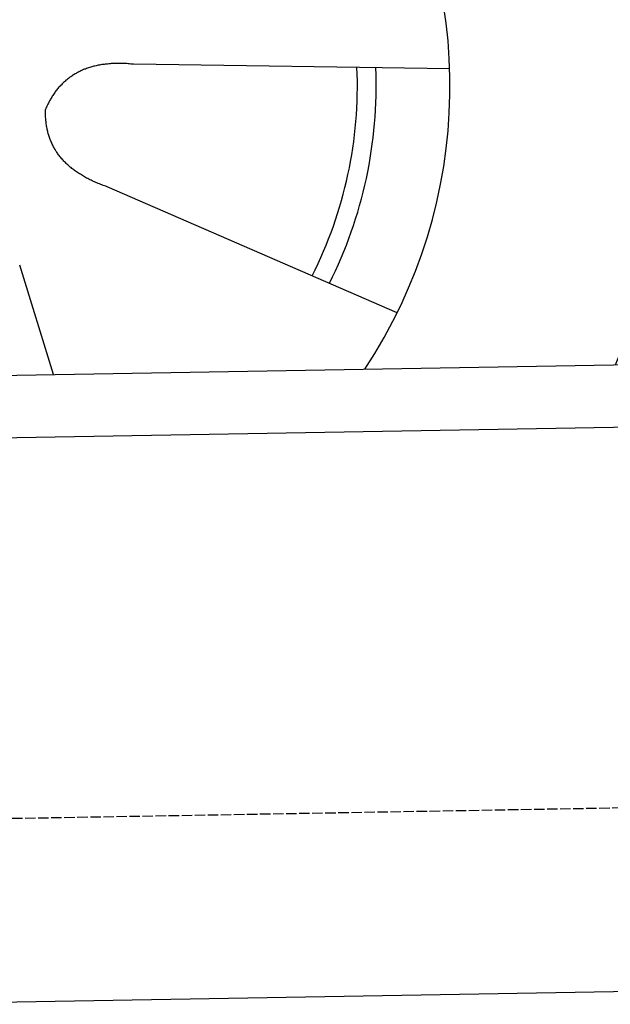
# Model space of a CAD drawing. Extents: x 562 to 7231, y 6017 to 11876.
# Tile 58 of 66: x 4803 to 5086, y 9735 to 10206. Entities that reach past the tile are written whole.
import ezdxf

# ---------------------------------------------------------------- set-up
doc = ezdxf.new("R2010")
doc.units = 0
doc.linetypes.add('GEN3', pattern=[6.25, 5, -1.25])
doc.layers.get('0').update_dxf_attribs({"linetype": 'CONTINUOUS'})
doc.layers.add('3', color=6, linetype='GEN3')
doc.layers.add('CAR', color=10, linetype='CONTINUOUS')

msp = doc.modelspace()

# ---------------------------------------------------------------- linework, layer by layer
for p, q in [((4651.048, 10033.011), (6015.84, 10056.834)), ((6011.364, 10026.751), (4656.57, 10003.103)), ((6241.042, 9760.719), (4741.27, 9734.54))]:
    msp.add_line(p, q)
at = {"layer": '3'}
msp.add_line((1175.278, 9760.296), (6230.452, 9848.534), dxfattribs=at)
at = {"layer": 'CAR'}
for p, q in [((5009.318, 10182.218), (4857.918, 10184.522)), ((4984.166, 10065.562), (4845.267, 10125.849)), ((4819.517, 10035.952), (4803.37, 10088.346))]:
    msp.add_line(p, q, dxfattribs=at)
for points in [[(4857.92, 10184.5, 0), (4857.25, 10184.6, 0), (4856.59, 10184.6, 0), (4855.93, 10184.7, 0), (4855.28, 10184.7, 0), (4854.63, 10184.8, 0), (4853.99, 10184.8, 0), (4853.35, 10184.8, 0), (4852.71, 10184.9, 0), (4852.08, 10184.9, 0), (4851.46, 10184.9, 0), (4850.84, 10184.9, 0), (4850.22, 10184.9, 0), (4849.61, 10184.9, 0), (4849.01, 10184.8, 0), (4848.41, 10184.8, 0), (4847.81, 10184.8, 0), (4847.22, 10184.8, 0), (4846.63, 10184.7, 0), (4846.05, 10184.7, 0), (4845.47, 10184.6, 0), (4844.9, 10184.6, 0), (4844.33, 10184.5, 0), (4843.77, 10184.4, 0), (4843.21, 10184.3, 0), (4842.66, 10184.3, 0), (4842.11, 10184.2, 0), (4841.57, 10184.1, 0), (4841.03, 10184, 0), (4840.49, 10183.9, 0), (4839.97, 10183.7, 0), (4839.44, 10183.6, 0), (4838.92, 10183.5, 0), (4838.41, 10183.4, 0), (4837.89, 10183.2, 0), (4837.39, 10183.1, 0), (4836.89, 10182.9, 0), (4836.39, 10182.8, 0), (4835.9, 10182.6, 0), (4835.41, 10182.4, 0), (4834.93, 10182.2, 0), (4834.45, 10182.1, 0), (4833.98, 10181.9, 0), (4833.51, 10181.7, 0), (4833.05, 10181.5, 0), (4832.59, 10181.3, 0), (4832.14, 10181, 0), (4831.69, 10180.8, 0), (4831.25, 10180.6, 0), (4830.81, 10180.4, 0), (4830.37, 10180.1, 0), (4829.94, 10179.9, 0), (4829.52, 10179.6, 0), (4829.1, 10179.4, 0), (4828.68, 10179.1, 0), (4828.27, 10178.8, 0), (4827.87, 10178.5, 0), (4827.46, 10178.3, 0), (4827.07, 10178, 0), (4826.68, 10177.7, 0), (4826.29, 10177.4, 0), (4825.91, 10177.1, 0), (4825.53, 10176.8, 0), (4825.16, 10176.4, 0), (4824.79, 10176.1, 0), (4824.43, 10175.8, 0), (4824.07, 10175.4, 0), (4823.71, 10175.1, 0), (4823.36, 10174.7, 0), (4823.02, 10174.4, 0), (4822.68, 10174, 0), (4822.35, 10173.7, 0), (4822.02, 10173.3, 0), (4821.69, 10172.9, 0), (4821.37, 10172.5, 0), (4821.05, 10172.1, 0), (4820.74, 10171.7, 0), (4820.44, 10171.3, 0), (4820.14, 10170.9, 0), (4819.84, 10170.5, 0), (4819.55, 10170, 0), (4819.26, 10169.6, 0), (4818.98, 10169.2, 0), (4818.7, 10168.7, 0), (4818.43, 10168.3, 0), (4818.16, 10167.8, 0), (4817.9, 10167.4, 0), (4817.64, 10166.9, 0), (4817.38, 10166.4, 0), (4817.13, 10165.9, 0), (4816.89, 10165.4, 0), (4816.65, 10165, 0), (4816.41, 10164.5, 0), (4816.18, 10163.9, 0), (4815.96, 10163.4, 0), (4815.74, 10162.9, 0)], [(4845.27, 10125.8, 0), (4844.63, 10126.1, 0), (4844.01, 10126.3, 0), (4843.39, 10126.5, 0), (4842.77, 10126.7, 0), (4842.16, 10127, 0), (4841.56, 10127.2, 0), (4840.97, 10127.4, 0), (4840.39, 10127.7, 0), (4839.81, 10127.9, 0), (4839.23, 10128.2, 0), (4838.67, 10128.4, 0), (4838.11, 10128.7, 0), (4837.56, 10129, 0), (4837.01, 10129.2, 0), (4836.48, 10129.5, 0), (4835.95, 10129.8, 0), (4835.42, 10130, 0), (4834.9, 10130.3, 0), (4834.39, 10130.6, 0), (4833.89, 10130.9, 0), (4833.39, 10131.2, 0), (4832.9, 10131.5, 0), (4832.42, 10131.8, 0), (4831.94, 10132.1, 0), (4831.48, 10132.4, 0), (4831.01, 10132.7, 0), (4830.56, 10133, 0), (4830.11, 10133.3, 0), (4829.67, 10133.6, 0), (4829.23, 10134, 0), (4828.81, 10134.3, 0), (4828.38, 10134.6, 0), (4827.97, 10135, 0), (4827.56, 10135.3, 0), (4827.16, 10135.6, 0), (4826.77, 10136, 0), (4826.38, 10136.3, 0), (4826, 10136.7, 0), (4825.63, 10137, 0), (4825.27, 10137.4, 0), (4824.91, 10137.8, 0), (4824.55, 10138.1, 0), (4824.21, 10138.5, 0), (4823.87, 10138.9, 0), (4823.54, 10139.3, 0), (4823.21, 10139.6, 0), (4822.9, 10140, 0), (4822.59, 10140.4, 0), (4822.28, 10140.8, 0), (4821.98, 10141.2, 0), (4821.69, 10141.6, 0), (4821.41, 10142, 0), (4821.13, 10142.4, 0), (4820.87, 10142.8, 0), (4820.6, 10143.3, 0), (4820.35, 10143.7, 0), (4820.1, 10144.1, 0), (4819.86, 10144.5, 0), (4819.62, 10145, 0), (4819.39, 10145.4, 0), (4819.17, 10145.8, 0), (4818.96, 10146.3, 0), (4818.75, 10146.7, 0), (4818.55, 10147.2, 0), (4818.35, 10147.6, 0), (4818.17, 10148.1, 0), (4817.99, 10148.5, 0), (4817.81, 10149, 0), (4817.65, 10149.5, 0), (4817.49, 10149.9, 0), (4817.34, 10150.4, 0), (4817.19, 10150.9, 0), (4817.05, 10151.4, 0), (4816.92, 10151.9, 0), (4816.79, 10152.3, 0), (4816.68, 10152.8, 0), (4816.56, 10153.3, 0), (4816.46, 10153.8, 0), (4816.36, 10154.3, 0), (4816.27, 10154.9, 0), (4816.19, 10155.4, 0), (4816.11, 10155.9, 0), (4816.04, 10156.4, 0), (4815.98, 10156.9, 0), (4815.92, 10157.4, 0), (4815.87, 10158, 0), (4815.83, 10158.5, 0), (4815.79, 10159.1, 0), (4815.77, 10159.6, 0), (4815.74, 10160.1, 0), (4815.73, 10160.7, 0), (4815.72, 10161.2, 0), (4815.72, 10161.8, 0), (4815.73, 10162.4, 0), (4815.74, 10162.9, 0)]]:
    msp.add_polyline3d(points, dxfattribs=at)
for centre, radius, start, end in [((4764.879, 10173.459), 403.409, 0.03354, 193.93316), ((4764.879, 10173.459), 350, 337.70016, 196.10754), ((4764.457, 10173.973), 245, 326.44568, 161.97258), ((4764.457, 10173.973), 200.649, 333.11718, 2.54828), ((4764.457, 10173.973), 209.639, 333.264, 2.40145)]:
    msp.add_arc(centre, radius, start, end, dxfattribs=at)

doc.saveas('drawing.dxf')
